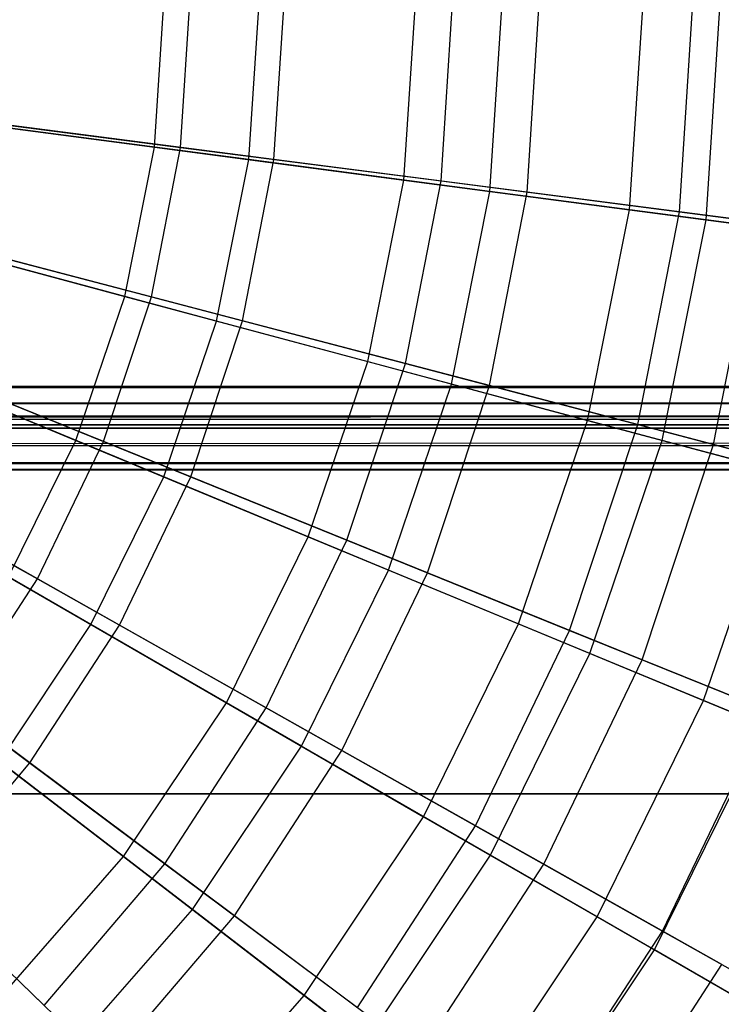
# Model space of a CAD drawing. Extents: x 0.2 to 40.1, y -6.7 to 6.7.
# Tile 25 of 256: x 3.5 to 4.2, y -4.3 to -3.4. Entities that reach past the tile are written whole.
import ezdxf

# ---------------------------------------------------------------- set-up
doc = ezdxf.new("R2010")
doc.units = 0
doc.header["$MEASUREMENT"] = 0
doc.layers.get('0').update_dxf_attribs({"color": 13, "linetype": 'CONTINUOUS'})

# ---------------------------------------------------------------- blocks, each defined once
blk = doc.blocks.new('SNOWBALL_XIV_PM3_STL')
at = {"color": 0}
for p, q in [((3.65119, -3.52294, 5.16159), (3.66059, -3.37949, 5.16159)), ((3.65119, -3.52294, 5.16159), (3.66059, -3.37949, 5.16159)), ((3.676, -3.52318, 5.06949), (3.68522, -3.37949, 5.06949)), ((3.676, -3.52318, 5.06949), (3.68522, -3.37949, 5.06949)), ((3.74042, -3.53469, 9.0701), (3.75059, -3.37949, 9.0701)), ((3.74042, -3.53469, 9.0701), (3.75059, -3.37949, 9.0701)), ((3.7643, -3.53456, 9.17455), (3.77425, -3.37949, 9.17455)), ((3.7643, -3.53456, 9.17455), (3.77425, -3.37949, 9.17455)), ((3.887, -3.55399, 5.32787), (3.89844, -3.37949, 5.32787)), ((3.887, -3.55399, 5.32787), (3.89844, -3.37949, 5.32787)), ((3.92219, -3.55492, 5.22432), (3.93345, -3.37949, 5.22432)), ((3.92219, -3.55492, 5.22432), (3.93345, -3.37949, 5.22432)), ((3.96839, -3.5647, 8.89304), (3.98053, -3.37949, 8.89304)), ((3.96839, -3.5647, 8.89304), (3.98053, -3.37949, 8.89304)), ((4.0036, -3.56542, 9.0091), (4.01554, -3.37949, 9.0091)), ((4.0036, -3.56542, 9.0091), (4.01554, -3.37949, 9.0091)), ((4.10041, -3.58208, 5.52252), (4.11369, -3.37949, 5.52252)), ((4.10041, -3.58208, 5.52252), (4.11369, -3.37949, 5.52252)), ((4.14751, -3.58397, 5.40864), (4.16064, -3.37949, 5.40864)), ((4.14751, -3.58397, 5.40864), (4.16064, -3.37949, 5.40864)), ((4.17269, -3.5916, 8.6887), (4.18659, -3.37949, 8.6887)), ((4.17269, -3.5916, 8.6887), (4.18659, -3.37949, 8.6887)), ((3.39667, -3.48943, 5.02626), (3.65119, -3.52294, 5.16159)), ((3.39667, -3.48943, 5.02626), (3.65119, -3.52294, 5.16159)), ((3.41271, -3.48923, 4.94654), (3.676, -3.52318, 5.06949)), ((3.41271, -3.48923, 4.94654), (3.676, -3.52318, 5.06949)), ((3.74042, -3.53469, 9.0701), (3.49234, -3.50203, 9.2171)), ((3.74042, -3.53469, 9.0701), (3.49234, -3.50203, 9.2171)), ((3.7643, -3.53456, 9.17455), (3.50655, -3.50133, 9.3089)), ((3.7643, -3.53456, 9.17455), (3.50655, -3.50133, 9.3089)), ((3.62315, -3.66393, 5.16159), (3.65119, -3.52294, 5.16159)), ((3.62315, -3.66393, 5.16159), (3.65119, -3.52294, 5.16159)), ((3.64847, -3.6645, 5.06949), (3.676, -3.52318, 5.06949)), ((3.64847, -3.6645, 5.06949), (3.676, -3.52318, 5.06949)), ((3.65119, -3.52294, 5.16159), (3.887, -3.55399, 5.32787)), ((3.65119, -3.52294, 5.16159), (3.887, -3.55399, 5.32787)), ((3.676, -3.52318, 5.06949), (3.92219, -3.55492, 5.22432)), ((3.676, -3.52318, 5.06949), (3.92219, -3.55492, 5.22432)), ((3.71008, -3.68723, 9.0701), (3.74042, -3.53469, 9.0701)), ((3.71008, -3.68723, 9.0701), (3.74042, -3.53469, 9.0701)), ((3.73459, -3.68709, 9.17455), (3.7643, -3.53456, 9.17455)), ((3.73459, -3.68709, 9.17455), (3.7643, -3.53456, 9.17455)), ((3.96839, -3.5647, 8.89304), (3.74042, -3.53469, 9.0701)), ((3.96839, -3.5647, 8.89304), (3.74042, -3.53469, 9.0701)), ((4.0036, -3.56542, 9.0091), (3.7643, -3.53456, 9.17455)), ((4.0036, -3.56542, 9.0091), (3.7643, -3.53456, 9.17455)), ((3.85289, -3.72549, 5.32787), (3.887, -3.55399, 5.32787)), ((3.85289, -3.72549, 5.32787), (3.887, -3.55399, 5.32787)), ((3.887, -3.55399, 5.32787), (4.10041, -3.58208, 5.52252)), ((3.887, -3.55399, 5.32787), (4.10041, -3.58208, 5.52252)), ((3.88859, -3.72747, 5.22432), (3.92219, -3.55492, 5.22432)), ((3.88859, -3.72747, 5.22432), (3.92219, -3.55492, 5.22432)), ((3.92219, -3.55492, 5.22432), (4.14751, -3.58397, 5.40864)), ((3.92219, -3.55492, 5.22432), (4.14751, -3.58397, 5.40864)), ((3.93218, -3.74674, 8.89304), (3.96839, -3.5647, 8.89304)), ((3.93218, -3.74674, 8.89304), (3.96839, -3.5647, 8.89304)), ((3.96799, -3.74829, 9.0091), (4.0036, -3.56542, 9.0091)), ((3.96799, -3.74829, 9.0091), (4.0036, -3.56542, 9.0091)), ((4.17269, -3.5916, 8.6887), (3.96839, -3.5647, 8.89304)), ((4.17269, -3.5916, 8.6887), (3.96839, -3.5647, 8.89304)), ((4.22079, -3.59342, 8.8151), (4.0036, -3.56542, 9.0091)), ((4.22079, -3.59342, 8.8151), (4.0036, -3.56542, 9.0091)), ((4.0608, -3.7812, 5.52252), (4.10041, -3.58208, 5.52252)), ((4.0608, -3.7812, 5.52252), (4.10041, -3.58208, 5.52252)), ((4.10041, -3.58208, 5.52252), (4.28809, -3.60679, 5.74248)), ((4.10041, -3.58208, 5.52252), (4.28809, -3.60679, 5.74248)), ((4.10834, -3.7851, 5.40864), (4.14751, -3.58397, 5.40864)), ((4.10834, -3.7851, 5.40864), (4.14751, -3.58397, 5.40864)), ((4.14751, -3.58397, 5.40864), (4.34851, -3.60989, 5.61964)), ((4.14751, -3.58397, 5.40864), (4.34851, -3.60989, 5.61964)), ((3.37518, -3.59749, 5.02626), (3.62315, -3.66393, 5.16159)), ((3.37518, -3.59749, 5.02626), (3.62315, -3.66393, 5.16159)), ((3.39169, -3.59717, 4.94654), (3.64847, -3.6645, 5.06949)), ((3.39169, -3.59717, 4.94654), (3.64847, -3.6645, 5.06949)), ((4.13122, -3.80007, 8.6887), (4.17269, -3.5916, 8.6887)), ((4.13122, -3.80007, 8.6887), (4.17269, -3.5916, 8.6887)), ((4.35014, -3.61496, 8.46025), (4.17269, -3.5916, 8.6887)), ((4.35014, -3.61496, 8.46025), (4.17269, -3.5916, 8.6887)), ((4.17981, -3.80384, 8.8151), (4.22079, -3.59342, 8.8151)), ((4.17981, -3.80384, 8.8151), (4.22079, -3.59342, 8.8151)), ((3.71008, -3.68723, 9.0701), (3.46839, -3.62246, 9.2171)), ((3.71008, -3.68723, 9.0701), (3.46839, -3.62246, 9.2171)), ((3.73459, -3.68709, 9.17455), (3.48321, -3.62117, 9.3089)), ((3.73459, -3.68709, 9.17455), (3.48321, -3.62117, 9.3089)), ((3.57694, -3.80006, 5.16159), (3.62315, -3.66393, 5.16159)), ((3.57694, -3.80006, 5.16159), (3.62315, -3.66393, 5.16159)), ((3.6031, -3.80115, 5.06949), (3.64847, -3.6645, 5.06949)), ((3.6031, -3.80115, 5.06949), (3.64847, -3.6645, 5.06949)), ((3.62315, -3.66393, 5.16159), (3.85289, -3.72549, 5.32787)), ((3.62315, -3.66393, 5.16159), (3.85289, -3.72549, 5.32787)), ((3.64847, -3.6645, 5.06949), (3.88859, -3.72747, 5.22432)), ((3.64847, -3.6645, 5.06949), (3.88859, -3.72747, 5.22432)), ((3.66009, -3.8345, 9.0701), (3.71008, -3.68723, 9.0701)), ((3.66009, -3.8345, 9.0701), (3.71008, -3.68723, 9.0701)), ((3.68563, -3.83456, 9.17455), (3.73459, -3.68709, 9.17455)), ((3.68563, -3.83456, 9.17455), (3.73459, -3.68709, 9.17455)), ((3.93218, -3.74674, 8.89304), (3.71008, -3.68723, 9.0701)), ((3.93218, -3.74674, 8.89304), (3.71008, -3.68723, 9.0701)), ((3.96799, -3.74829, 9.0091), (3.73459, -3.68709, 9.17455)), ((3.96799, -3.74829, 9.0091), (3.73459, -3.68709, 9.17455)), ((3.33976, -3.70181, 5.02626), (3.57694, -3.80006, 5.16159)), ((3.33976, -3.70181, 5.02626), (3.57694, -3.80006, 5.16159)), ((3.35704, -3.70153, 4.94654), (3.6031, -3.80115, 5.06949)), ((3.35704, -3.70153, 4.94654), (3.6031, -3.80115, 5.06949)), ((3.79668, -3.89108, 5.32787), (3.85289, -3.72549, 5.32787)), ((3.79668, -3.89108, 5.32787), (3.85289, -3.72549, 5.32787)), ((3.83319, -3.8943, 5.22432), (3.88859, -3.72747, 5.22432)), ((3.83319, -3.8943, 5.22432), (3.88859, -3.72747, 5.22432)), ((3.85289, -3.72549, 5.32787), (4.0608, -3.7812, 5.52252)), ((3.85289, -3.72549, 5.32787), (4.0608, -3.7812, 5.52252)), ((3.88859, -3.72747, 5.22432), (4.10834, -3.7851, 5.40864)), ((3.88859, -3.72747, 5.22432), (4.10834, -3.7851, 5.40864)), ((3.66009, -3.8345, 9.0701), (3.42891, -3.73874, 9.2171)), ((3.66009, -3.8345, 9.0701), (3.42891, -3.73874, 9.2171)), ((3.68563, -3.83456, 9.17455), (3.44474, -3.73703, 9.3089)), ((3.68563, -3.83456, 9.17455), (3.44474, -3.73703, 9.3089)), ((0.87881, -3.78014, 51.69189), (39.39221, -3.74902, 51.6983)), ((0.87881, -3.78014, 51.69189), (39.39221, -3.74902, 51.6983)), ((0.88827, -3.74902, 51.6983), (39.39221, -3.74902, 51.6983)), ((39.39221, -3.74902, 51.65893), (0.88827, -3.74902, 51.65893)), ((0.88827, -3.74902, 51.6983), (39.39221, -3.74902, 51.6983)), ((0.88827, -3.74902, 51.65893), (39.4012, -3.76385, 51.65603)), ((0.88827, -3.74902, 51.65893), (39.4012, -3.76385, 51.65603)), ((39.39221, -3.74902, 51.65893), (0.88827, -3.74902, 51.65893)), ((3.87252, -3.92249, 8.89304), (3.93218, -3.74674, 8.89304)), ((3.87252, -3.92249, 8.89304), (3.93218, -3.74674, 8.89304)), ((3.90928, -3.92511, 9.0091), (3.96799, -3.74829, 9.0091)), ((3.90928, -3.92511, 9.0091), (3.96799, -3.74829, 9.0091)), ((4.13122, -3.80007, 8.6887), (3.93218, -3.74674, 8.89304)), ((4.13122, -3.80007, 8.6887), (3.93218, -3.74674, 8.89304)), ((4.17981, -3.80384, 8.8151), (3.96799, -3.74829, 9.0091)), ((4.17981, -3.80384, 8.8151), (3.96799, -3.74829, 9.0091)), ((0.87881, -3.76458, 51.65573), (39.4012, -3.76385, 51.65603)), ((0.87881, -3.76458, 51.65573), (39.4012, -3.76385, 51.65603)), ((39.4105, -3.77686, 51.6474), (0.87881, -3.76458, 51.65573)), ((39.4105, -3.77686, 51.6474), (0.87881, -3.76458, 51.65573)), ((0.86067, -3.7855, 51.63438), (39.4105, -3.77686, 51.6474)), ((0.86067, -3.7855, 51.63438), (39.4105, -3.77686, 51.6474)), ((0.86998, -3.77686, 51.6474), (39.4105, -3.77686, 51.6474)), ((0.86998, -3.77686, 51.6474), (39.4105, -3.77686, 51.6474)), ((39.41933, -3.78519, 51.63512), (0.86067, -3.7855, 51.63438)), ((39.41933, -3.78519, 51.63512), (0.86067, -3.7855, 51.63438)), ((39.42056, -3.78596, 51.63319), (0.86067, -3.7855, 51.63438)), ((39.42056, -3.78596, 51.63319), (0.86067, -3.7855, 51.63438)), ((39.42879, -3.78839, 51.61956), (0.86067, -3.7855, 51.63438)), ((39.42879, -3.78839, 51.61956), (0.86067, -3.7855, 51.63438)), ((0.86998, -3.8047, 51.67524), (39.4012, -3.77867, 51.6925)), ((0.86998, -3.8047, 51.67524), (39.4012, -3.77867, 51.6925)), ((0.87881, -3.78014, 51.69189), (39.4012, -3.77867, 51.6925)), ((0.87881, -3.78014, 51.69189), (39.4012, -3.77867, 51.6925)), ((3.99554, -3.97345, 5.52252), (4.0608, -3.7812, 5.52252)), ((3.99554, -3.97345, 5.52252), (4.0608, -3.7812, 5.52252)), ((4.04378, -3.97956, 5.40864), (4.10834, -3.7851, 5.40864)), ((4.04378, -3.97956, 5.40864), (4.10834, -3.7851, 5.40864)), ((4.0608, -3.7812, 5.52252), (4.24365, -3.8302, 5.74248)), ((4.0608, -3.7812, 5.52252), (4.24365, -3.8302, 5.74248)), ((4.10834, -3.7851, 5.40864), (4.30438, -3.8365, 5.61964)), ((4.10834, -3.7851, 5.40864), (4.30438, -3.8365, 5.61964)), ((39.42879, -3.78839, 51.61956), (0.85168, -3.78839, 51.61956)), ((0.85168, -3.78839, 50.9109), (39.42879, -3.78839, 50.9109)), ((39.42879, -3.78839, 51.61956), (0.85168, -3.78839, 51.61956)), ((0.85168, -3.78839, 50.9109), (39.42879, -3.78839, 50.9109)), ((0.86067, -3.82197, 51.6492), (39.4105, -3.8047, 51.67524)), ((0.86067, -3.82197, 51.6492), (39.4105, -3.8047, 51.67524)), ((0.86998, -3.8047, 51.67524), (39.4105, -3.8047, 51.67524)), ((0.86998, -3.8047, 51.67524), (39.4105, -3.8047, 51.67524)), ((3.30933, -3.8006, 4.94654), (3.54063, -3.93087, 5.06949)), ((3.30933, -3.8006, 4.94654), (3.54063, -3.93087, 5.06949)), ((3.51336, -3.92899, 5.16159), (3.57694, -3.80006, 5.16159)), ((3.51336, -3.92899, 5.16159), (3.57694, -3.80006, 5.16159)), ((3.54063, -3.93087, 5.06949), (3.6031, -3.80115, 5.06949)), ((3.54063, -3.93087, 5.06949), (3.6031, -3.80115, 5.06949)), ((3.57694, -3.80006, 5.16159), (3.79668, -3.89108, 5.32787)), ((3.57694, -3.80006, 5.16159), (3.79668, -3.89108, 5.32787)), ((3.6031, -3.80115, 5.06949), (3.83319, -3.8943, 5.22432)), ((3.6031, -3.80115, 5.06949), (3.83319, -3.8943, 5.22432)), ((4.0629, -4.00135, 8.6887), (4.13122, -3.80007, 8.6887)), ((4.0629, -4.00135, 8.6887), (4.13122, -3.80007, 8.6887)), ((4.11226, -4.00728, 8.8151), (4.17981, -3.80384, 8.8151)), ((4.11226, -4.00728, 8.8151), (4.17981, -3.80384, 8.8151)), ((4.3041, -3.84639, 8.46025), (4.13122, -3.80007, 8.6887)), ((4.3041, -3.84639, 8.46025), (4.13122, -3.80007, 8.6887)), ((4.36681, -3.85287, 8.59552), (4.17981, -3.80384, 8.8151)), ((4.36681, -3.85287, 8.59552), (4.17981, -3.80384, 8.8151)), ((0.85168, -3.82776, 51.61956), (39.41933, -3.82135, 51.65068)), ((0.85168, -3.82776, 51.61956), (39.41933, -3.82135, 51.65068)), ((0.86067, -3.82197, 51.6492), (39.41933, -3.82135, 51.65068)), ((0.86067, -3.82197, 51.6492), (39.41933, -3.82135, 51.65068)), ((0.85168, -3.82776, 51.61956), (39.42879, -3.82776, 51.61956)), ((39.42879, -3.82776, 50.9109), (0.85168, -3.82776, 50.9109)), ((39.42879, -3.82776, 50.9109), (0.85168, -3.82776, 50.9109)), ((0.85168, -3.82776, 51.61956), (39.42879, -3.82776, 51.61956)), ((4.17044, -4.04589, 5.74248), (4.24365, -3.8302, 5.74248)), ((4.17044, -4.04589, 5.74248), (4.24365, -3.8302, 5.74248)), ((3.5913, -3.97399, 9.0701), (3.66009, -3.8345, 9.0701)), ((3.5913, -3.97399, 9.0701), (3.66009, -3.8345, 9.0701)), ((3.61821, -3.97456, 9.17455), (3.68563, -3.83456, 9.17455)), ((3.61821, -3.97456, 9.17455), (3.68563, -3.83456, 9.17455)), ((3.87252, -3.92249, 8.89304), (3.66009, -3.8345, 9.0701)), ((3.87252, -3.92249, 8.89304), (3.66009, -3.8345, 9.0701)), ((3.90928, -3.92511, 9.0091), (3.68563, -3.83456, 9.17455)), ((3.90928, -3.92511, 9.0091), (3.68563, -3.83456, 9.17455)), ((3.5913, -3.97399, 9.0701), (3.3746, -3.84888, 9.2171)), ((3.5913, -3.97399, 9.0701), (3.3746, -3.84888, 9.2171)), ((3.61821, -3.97456, 9.17455), (3.39177, -3.84703, 9.3089)), ((3.61821, -3.97456, 9.17455), (3.39177, -3.84703, 9.3089)), ((3.71934, -4.04791, 5.32787), (3.79668, -3.89108, 5.32787)), ((3.71934, -4.04791, 5.32787), (3.79668, -3.89108, 5.32787)), ((3.75692, -4.05268, 5.22432), (3.83319, -3.8943, 5.22432)), ((3.75692, -4.05268, 5.22432), (3.83319, -3.8943, 5.22432)), ((3.79668, -3.89108, 5.32787), (3.99554, -3.97345, 5.52252)), ((3.79668, -3.89108, 5.32787), (3.99554, -3.97345, 5.52252)), ((3.83319, -3.8943, 5.22432), (4.04378, -3.97956, 5.40864)), ((3.83319, -3.8943, 5.22432), (4.04378, -3.97956, 5.40864)), ((3.79043, -4.08895, 8.89304), (3.87252, -3.92249, 8.89304)), ((3.79043, -4.08895, 8.89304), (3.87252, -3.92249, 8.89304)), ((3.82845, -4.09296, 9.0091), (3.90928, -3.92511, 9.0091)), ((3.82845, -4.09296, 9.0091), (3.90928, -3.92511, 9.0091)), ((4.0629, -4.00135, 8.6887), (3.87252, -3.92249, 8.89304)), ((4.0629, -4.00135, 8.6887), (3.87252, -3.92249, 8.89304)), ((4.11226, -4.00728, 8.8151), (3.90928, -3.92511, 9.0091)), ((4.11226, -4.00728, 8.8151), (3.90928, -3.92511, 9.0091)), ((3.46209, -4.05154, 5.06949), (3.54063, -3.93087, 5.06949)), ((3.46209, -4.05154, 5.06949), (3.54063, -3.93087, 5.06949)), ((3.51336, -3.92899, 5.16159), (3.71934, -4.04791, 5.32787)), ((3.51336, -3.92899, 5.16159), (3.71934, -4.04791, 5.32787)), ((3.54063, -3.93087, 5.06949), (3.75692, -4.05268, 5.22432)), ((3.54063, -3.93087, 5.06949), (3.75692, -4.05268, 5.22432)), ((3.53344, -4.10479, 9.17455), (3.32516, -3.94935, 9.3089)), ((3.53344, -4.10479, 9.17455), (3.32516, -3.94935, 9.3089)), ((3.50489, -4.1033, 9.0701), (3.5913, -3.97399, 9.0701)), ((3.50489, -4.1033, 9.0701), (3.5913, -3.97399, 9.0701)), ((3.53344, -4.10479, 9.17455), (3.61821, -3.97456, 9.17455)), ((3.53344, -4.10479, 9.17455), (3.61821, -3.97456, 9.17455)), ((3.79043, -4.08895, 8.89304), (3.5913, -3.97399, 9.0701)), ((3.79043, -4.08895, 8.89304), (3.5913, -3.97399, 9.0701)), ((3.82845, -4.09296, 9.0091), (3.61821, -3.97456, 9.17455)), ((3.82845, -4.09296, 9.0091), (3.61821, -3.97456, 9.17455)), ((3.90575, -4.15553, 5.52252), (3.99554, -3.97345, 5.52252)), ((3.90575, -4.15553, 5.52252), (3.99554, -3.97345, 5.52252)), ((3.95488, -4.16417, 5.40864), (4.04378, -3.97956, 5.40864)), ((3.95488, -4.16417, 5.40864), (4.04378, -3.97956, 5.40864)), ((3.99554, -3.97345, 5.52252), (4.17044, -4.04589, 5.74248)), ((3.99554, -3.97345, 5.52252), (4.17044, -4.04589, 5.74248)), ((4.04378, -3.97956, 5.40864), (4.23163, -4.05561, 5.61964)), ((4.04378, -3.97956, 5.40864), (4.23163, -4.05561, 5.61964)), ((3.96889, -4.19199, 8.6887), (4.0629, -4.00135, 8.6887)), ((3.96889, -4.19199, 8.6887), (4.0629, -4.00135, 8.6887)), ((4.01925, -4.20042, 8.8151), (4.11226, -4.00728, 8.8151)), ((4.01925, -4.20042, 8.8151), (4.11226, -4.00728, 8.8151)), ((4.22825, -4.06984, 8.46025), (4.0629, -4.00135, 8.6887)), ((4.22825, -4.06984, 8.46025), (4.0629, -4.00135, 8.6887)), ((4.29146, -4.07983, 8.59552), (4.11226, -4.00728, 8.8151)), ((4.29146, -4.07983, 8.59552), (4.11226, -4.00728, 8.8151)), ((4.06969, -4.25018, 5.74248), (4.17044, -4.04589, 5.74248)), ((4.06969, -4.25018, 5.74248), (4.17044, -4.04589, 5.74248)), ((4.17044, -4.04589, 5.74248), (4.31862, -4.10727, 5.98433)), ((4.17044, -4.04589, 5.74248), (4.31862, -4.10727, 5.98433)), ((3.43349, -4.04851, 5.16159), (3.62219, -4.1933, 5.32787)), ((3.43349, -4.04851, 5.16159), (3.62219, -4.1933, 5.32787)), ((3.46209, -4.05154, 5.06949), (3.66102, -4.20001, 5.22432)), ((3.46209, -4.05154, 5.06949), (3.66102, -4.20001, 5.22432)), ((3.62219, -4.1933, 5.32787), (3.71934, -4.04791, 5.32787)), ((3.62219, -4.1933, 5.32787), (3.71934, -4.04791, 5.32787)), ((3.66102, -4.20001, 5.22432), (3.75692, -4.05268, 5.22432)), ((3.66102, -4.20001, 5.22432), (3.75692, -4.05268, 5.22432)), ((3.71934, -4.04791, 5.32787), (3.90575, -4.15553, 5.52252)), ((3.71934, -4.04791, 5.32787), (3.90575, -4.15553, 5.52252)), ((3.75692, -4.05268, 5.22432), (3.95488, -4.16417, 5.40864)), ((3.75692, -4.05268, 5.22432), (3.95488, -4.16417, 5.40864)), ((4.13146, -4.26362, 5.61964), (4.23163, -4.05561, 5.61964)), ((4.13146, -4.26362, 5.61964), (4.23163, -4.05561, 5.61964)), ((4.12389, -4.28147, 8.46025), (4.22825, -4.06984, 8.46025)), ((4.12389, -4.28147, 8.46025), (4.22825, -4.06984, 8.46025)), ((3.68731, -4.24328, 8.89304), (3.79043, -4.08895, 8.89304)), ((3.68731, -4.24328, 8.89304), (3.79043, -4.08895, 8.89304)), ((3.72681, -4.2491, 9.0091), (3.82845, -4.09296, 9.0091)), ((3.72681, -4.2491, 9.0091), (3.82845, -4.09296, 9.0091)), ((3.96889, -4.19199, 8.6887), (3.79043, -4.08895, 8.89304)), ((3.96889, -4.19199, 8.6887), (3.79043, -4.08895, 8.89304)), ((4.01925, -4.20042, 8.8151), (3.82845, -4.09296, 9.0091)), ((4.01925, -4.20042, 8.8151), (3.82845, -4.09296, 9.0091)), ((3.43271, -4.22311, 9.17455), (3.53344, -4.10479, 9.17455)), ((3.43271, -4.22311, 9.17455), (3.53344, -4.10479, 9.17455)), ((3.68731, -4.24328, 8.89304), (3.50489, -4.1033, 9.0701)), ((3.68731, -4.24328, 8.89304), (3.50489, -4.1033, 9.0701)), ((3.72681, -4.2491, 9.0091), (3.53344, -4.10479, 9.17455)), ((3.72681, -4.2491, 9.0091), (3.53344, -4.10479, 9.17455)), ((0.8489, -4.13386, 50.87138), (39.43158, -4.13386, 50.87138)), ((39.43158, -4.13386, 50.91075), (0.8489, -4.13386, 50.91075)), ((0.8489, -4.13386, 50.87138), (39.43158, -4.13386, 50.87138)), ((39.43158, -4.13386, 50.91075), (0.8489, -4.13386, 50.91075)), ((3.79296, -4.32434, 5.52252), (3.90575, -4.15553, 5.52252)), ((3.79296, -4.32434, 5.52252), (3.90575, -4.15553, 5.52252)), ((3.90575, -4.15553, 5.52252), (4.06969, -4.25018, 5.74248)), ((3.90575, -4.15553, 5.52252), (4.06969, -4.25018, 5.74248)), ((3.36876, -4.16117, 5.06949), (3.54707, -4.33386, 5.22432)), ((3.36876, -4.16117, 5.06949), (3.54707, -4.33386, 5.22432)), ((3.8431, -4.33589, 5.40864), (3.95488, -4.16417, 5.40864)), ((3.8431, -4.33589, 5.40864), (3.95488, -4.16417, 5.40864)), ((3.95488, -4.16417, 5.40864), (4.13146, -4.26362, 5.61964)), ((3.95488, -4.16417, 5.40864), (4.13146, -4.26362, 5.61964)), ((3.50689, -4.32477, 5.32787), (3.62219, -4.1933, 5.32787)), ((3.50689, -4.32477, 5.32787), (3.62219, -4.1933, 5.32787)), ((3.62219, -4.1933, 5.32787), (3.79296, -4.32434, 5.52252)), ((3.62219, -4.1933, 5.32787), (3.79296, -4.32434, 5.52252)), ((3.8508, -4.36872, 8.6887), (3.96889, -4.19199, 8.6887)), ((3.8508, -4.36872, 8.6887), (3.96889, -4.19199, 8.6887)), ((4.12389, -4.28147, 8.46025), (3.96889, -4.19199, 8.6887)), ((4.12389, -4.28147, 8.46025), (3.96889, -4.19199, 8.6887)), ((3.54707, -4.33386, 5.22432), (3.66102, -4.20001, 5.22432)), ((3.54707, -4.33386, 5.22432), (3.66102, -4.20001, 5.22432)), ((3.66102, -4.20001, 5.22432), (3.8431, -4.33589, 5.40864)), ((3.66102, -4.20001, 5.22432), (3.8431, -4.33589, 5.40864)), ((3.9023, -4.38008, 8.8151), (4.01925, -4.20042, 8.8151)), ((3.9023, -4.38008, 8.8151), (4.01925, -4.20042, 8.8151)), ((4.1877, -4.29529, 8.59552), (4.01925, -4.20042, 8.8151)), ((4.1877, -4.29529, 8.59552), (4.01925, -4.20042, 8.8151)), ((3.60604, -4.39097, 9.0091), (3.43271, -4.22311, 9.17455)), ((3.60604, -4.39097, 9.0091), (3.43271, -4.22311, 9.17455)), ((3.56494, -4.38282, 8.89304), (3.68731, -4.24328, 8.89304)), ((3.56494, -4.38282, 8.89304), (3.68731, -4.24328, 8.89304)), ((3.60604, -4.39097, 9.0091), (3.72681, -4.2491, 9.0091)), ((3.60604, -4.39097, 9.0091), (3.72681, -4.2491, 9.0091)), ((3.8508, -4.36872, 8.6887), (3.68731, -4.24328, 8.89304)), ((3.8508, -4.36872, 8.6887), (3.68731, -4.24328, 8.89304)), ((3.9023, -4.38008, 8.8151), (3.72681, -4.2491, 9.0091)), ((3.9023, -4.38008, 8.8151), (3.72681, -4.2491, 9.0091)), ((3.94314, -4.43958, 5.74248), (4.06969, -4.25018, 5.74248)), ((3.94314, -4.43958, 5.74248), (4.06969, -4.25018, 5.74248)), ((4.06969, -4.25018, 5.74248), (4.2086, -4.33038, 5.98433)), ((4.06969, -4.25018, 5.74248), (4.2086, -4.33038, 5.98433)), ((4.00551, -4.45711, 5.61964), (4.13146, -4.26362, 5.61964)), ((4.00551, -4.45711, 5.61964), (4.13146, -4.26362, 5.61964)), ((4.13146, -4.26362, 5.61964), (4.28396, -4.3495, 5.85407)), ((4.13146, -4.26362, 5.61964), (4.28396, -4.3495, 5.85407)), ((3.99279, -4.47767, 8.46025), (4.12389, -4.28147, 8.46025)), ((3.99279, -4.47767, 8.46025), (4.12389, -4.28147, 8.46025)), ((4.253, -4.35602, 8.21128), (4.12389, -4.28147, 8.46025)), ((4.253, -4.35602, 8.21128), (4.12389, -4.28147, 8.46025)), ((4.05724, -4.49571, 8.59552), (4.1877, -4.29529, 8.59552)), ((4.05724, -4.49571, 8.59552), (4.1877, -4.29529, 8.59552)), ((3.6591, -4.47698, 5.52252), (3.79296, -4.32434, 5.52252)), ((3.6591, -4.47698, 5.52252), (3.79296, -4.32434, 5.52252)), ((3.79296, -4.32434, 5.52252), (3.94314, -4.43958, 5.74248)), ((3.79296, -4.32434, 5.52252), (3.94314, -4.43958, 5.74248))]:
    blk.add_line(p, q, dxfattribs=at)
blk = doc.blocks.new('GRUPUJ_1')
at = {"color": 0}
blk.add_blockref('SNOWBALL_XIV_PM3_STL', (-0.20617, 6.65964, -0.51186), dxfattribs=at)

msp = doc.modelspace()

# ---------------------------------------------------------------- block references
at = {"color": 0}
msp.add_blockref('GRUPUJ_1', (0.20617, -6.65964, 0.51186), dxfattribs=at)

doc.saveas('drawing.dxf')
